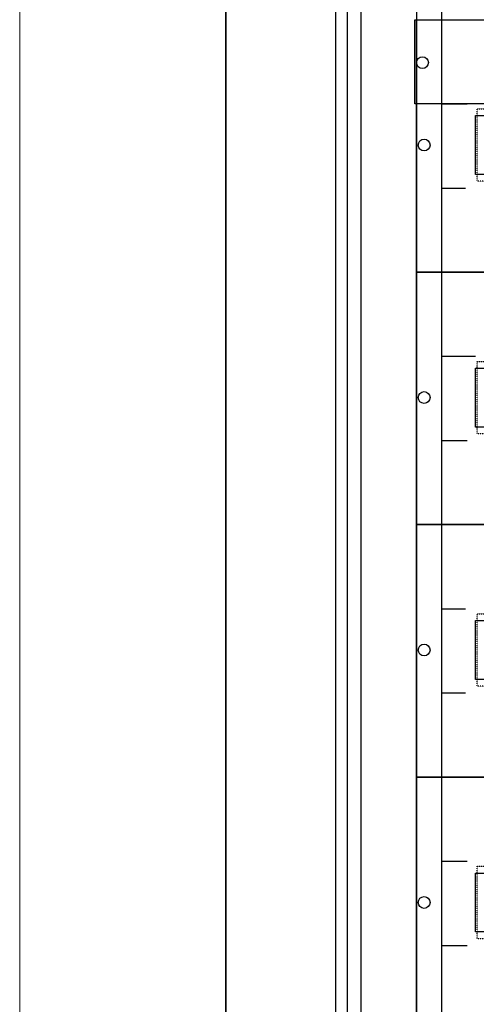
# Model space of a CAD drawing. Header units: millimetres. Extents: x 53896 to 55996, y -16755 to -13785.
# Tile 14 of 24: x 53896 to 54168, y -14825 to -14240. Entities that reach past the tile are written whole.
import ezdxf

# ---------------------------------------------------------------- set-up
doc = ezdxf.new("R2010")
doc.units = ezdxf.units.MM
doc.header["$MEASUREMENT"] = 0
doc.linetypes.add('POINTILLE', pattern=[0.2, 0.06, -0.14])
doc.layers.add('_aparaty', color=2, linetype='Continuous', lineweight=35)
for name, color, linetype in [('_RAMKA', 2, 'Continuous'), ('LAYER1', 7, 'Continuous'), ('LAYER13', 7, 'Continuous'), ('LAYER19', 7, 'Continuous'), ('LAYER27', 7, 'Continuous'), ('LAYER3', 7, 'Continuous'), ('LAYER9', 7, 'Continuous')]:
    doc.layers.add(name, color=color, linetype=linetype)

# ---------------------------------------------------------------- blocks, each defined once
blk = doc.blocks.new('SYMBOLE_G')
at = {"layer": 'LAYER19', "color": 7}
blk.add_lwpolyline([(15, -15), (48, -15), (48, -1665), (15, -1665)], close=True, dxfattribs=at)
at = {"layer": 'LAYER27', "color": 7}
blk.add_lwpolyline([(7, -5), (587, -5), (587, -1675), (7, -1675)], close=True, dxfattribs=at)
at = {"layer": 'LAYER3', "color": 7}
blk.add_line((63, -1665), (63, -15), dxfattribs=at)
for points in [[(0, 0), (595, 0), (595, -1830), (0, -1830)], [(15, -15), (580, -15), (580, -1665), (15, -1665)], [(15, -15), (580, -15), (580, -1665), (15, -1665)]]:
    blk.add_lwpolyline(points, close=True, dxfattribs=at)
at = {"layer": 'LAYER9', "color": 7}
for p, q in [((63, -365), (78, -365)), ((63, -415), (77, -415)), ((63, -465), (77, -465)), ((63, -515), (83, -515)), ((63, -565), (78, -565)), ((63, -615), (78, -615)), ((63, -665), (77, -665)), ((63, -715), (77, -715)), ((63, -765), (83, -765)), ((63, -815), (78, -815)), ((63, -865), (78, -865))]:
    blk.add_line(p, q, dxfattribs=at)
blk = doc.blocks.new('__EDIGRA2__3602_G')
at = {"layer": 'LAYER19', "color": 7}
blk.add_lwpolyline([(0, 0), (500, 0), (500, -50), (0, -50)], close=True, dxfattribs=at)
for centre in [(4.5, -25.5), (495.5, -25.5)]:
    blk.add_circle(centre, 3.5, dxfattribs=at)
blk = doc.blocks.new('__EDIGRA2__3466_G')
at = {"layer": 'LAYER13', "color": 7, "linetype": 'POINTILLE'}
blk.add_lwpolyline([(15, 0), (485, 0), (485, -150), (15, -150)], close=True, dxfattribs=at)
at = {"layer": 'LAYER13', "color": 7}
blk.add_lwpolyline([(35, -57), (467, -57), (467, -92), (35, -92)], close=True, dxfattribs=at)
at = {"layer": 'LAYER19', "color": 7}
blk.add_lwpolyline([(0, 0), (500, 0), (500, -150), (0, -150)], close=True, dxfattribs=at)
at = {"layer": 'LAYER19', "color": 253, "linetype": 'POINTILLE'}
blk.add_lwpolyline([(36, -53), (468, -53), (468, -96), (36, -96)], close=True, dxfattribs=at)
at = {"layer": 'LAYER19', "color": 7}
for centre in [(4.5, -74.5), (495.5, -74.5)]:
    blk.add_circle(centre, 3.5, dxfattribs=at)

msp = doc.modelspace()

# ---------------------------------------------------------------- linework, layer by layer
at = {"layer": '_aparaty', "color": 7, "elevation": 0.01}
msp.add_lwpolyline([(54018.74, -16688.45), (54018.74, -13850.79), (55946.25, -13850.79), (55946.25, -16688.45)], close=True, dxfattribs=at)
at = {"layer": '_RAMKA', "color": 8, "lineweight": 9, "ltscale": 6, "elevation": 0.01}
msp.add_lwpolyline([(53896.25, -16754.62), (53896.25, -13784.62), (55996.25, -13784.62), (55996.25, -16754.62)], close=True, dxfattribs=at)

# ---------------------------------------------------------------- block references
at = {"layer": 'LAYER1'}
for name, p in [('SYMBOLE_G', (54084.14, -13925.12)), ('__EDIGRA2__3602_G', (54131.14, -14240.12)), ('__EDIGRA2__3466_G', (54132.14, -14240.12)), ('__EDIGRA2__3466_G', (54132.14, -14390.12)), ('__EDIGRA2__3466_G', (54132.14, -14540.12)), ('__EDIGRA2__3466_G', (54132.14, -14690.12))]:
    msp.add_blockref(name, p, dxfattribs=at)

doc.saveas('drawing.dxf')
